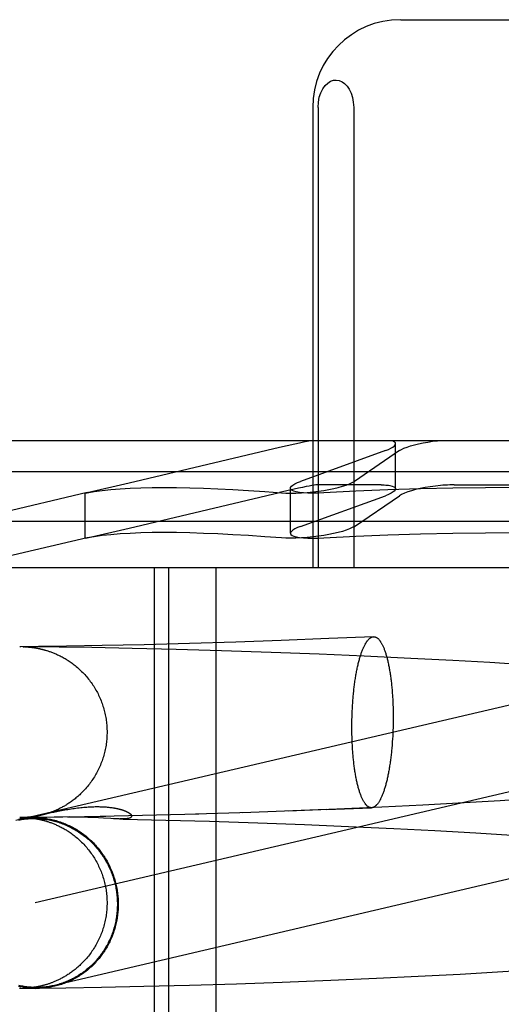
# Model space of a CAD drawing. Header units: inches. Extents: x 0 to 278, y 0 to 180.
# Tile 27 of 84: x 95.858 to 95.968, y 92.07 to 92.294. Entities that reach past the tile are written whole.
import ezdxf

# ---------------------------------------------------------------- set-up
doc = ezdxf.new("R2010")
doc.units = ezdxf.units.IN
doc.header["$LTSCALE"] = 15.310625
doc.header["$MEASUREMENT"] = 0
doc.linetypes.add('HIDDEN', pattern=[0.2, 0.1, -0.1])
doc.layers.add('DEFAULT_2', color=8, linetype='HIDDEN')

msp = doc.modelspace()

# ---------------------------------------------------------------- linework, layer by layer
at = {"layer": 'DEFAULT_2', "color": 8, "linetype": 'HIDDEN'}
for p, q in [((95.94519, 92.29448), (95.99874, 92.29448)), ((95.92509, 92.27448), (95.92509, 92.16948)), ((95.92631, 92.27448), (95.92631, 92.16948)), ((95.93444, 92.27448), (95.93444, 92.16948)), ((96.1279, 92.19848), (95.81604, 92.19848)), ((95.91754, 92.19692), (95.88325, 92.18881)), ((95.944, 92.18751), (95.944, 92.19778)), ((95.94166, 92.19622), (95.92235, 92.18922)), ((95.94488, 92.19622), (95.9346, 92.18922)), ((96.13497, 92.19141), (95.80897, 92.19141)), ((95.88325, 92.18881), (95.87365, 92.18663)), ((95.94068, 92.18842), (95.9261, 92.18842)), ((95.95738, 92.18842), (95.98655, 92.18842)), ((95.87369, 92.18664), (95.84572, 92.18008)), ((95.87365, 92.18663), (95.87325, 92.18653)), ((95.87325, 92.18653), (95.87365, 92.18659)), ((95.87325, 92.17626), (95.87325, 92.18653)), ((95.88325, 92.17854), (95.91753, 92.18664)), ((95.92001, 92.1774), (95.92001, 92.18767)), ((95.92235, 92.17895), (95.94166, 92.18595)), ((95.9346, 92.17895), (95.94488, 92.18595)), ((96.09822, 92.18008), (95.84572, 92.18008)), ((95.87365, 92.17636), (95.88325, 92.17854)), ((95.87369, 92.17637), (95.84433, 92.16948)), ((95.87325, 92.17626), (95.87365, 92.17636)), ((95.87365, 92.17632), (95.87325, 92.17626)), ((96.0996, 92.16948), (95.84433, 92.16948)), ((95.88897, 92.16948), (95.88897, 92.01323)), ((95.8922, 92.16948), (95.8922, 92.01323)), ((95.90304, 92.16948), (95.90304, 92.01323)), ((95.88669, 92.15196), (95.87707, 92.15176)), ((95.89703, 92.15223), (95.88669, 92.15196)), ((95.90758, 92.15255), (95.89703, 92.15223)), ((95.91791, 92.15291), (95.90758, 92.15255)), ((95.9288, 92.15335), (95.91791, 92.15291)), ((95.93895, 92.15379), (95.9288, 92.15335)), ((95.85837, 92.1515), (95.85829, 92.1515)), ((95.85853, 92.15151), (95.85839, 92.1515)), ((95.86257, 92.15154), (95.85853, 92.15151)), ((95.86727, 92.15142), (95.85903, 92.1515)), ((95.85904, 92.1515), (95.85915, 92.1515)), ((95.85908, 92.1515), (95.85915, 92.1515)), ((95.85915, 92.1515), (95.85924, 92.1515)), ((95.85924, 92.1515), (95.85933, 92.1515)), ((95.85933, 92.1515), (95.85939, 92.15149)), ((95.85942, 92.15149), (95.85949, 92.15149)), ((95.85952, 92.15149), (95.8596, 92.15149)), ((95.8596, 92.15149), (95.85969, 92.15148)), ((95.85969, 92.15148), (95.8598, 92.15148)), ((95.8598, 92.15148), (95.85991, 92.15147)), ((95.85991, 92.15147), (95.86, 92.15146)), ((95.86, 92.15146), (95.86009, 92.15146)), ((95.86009, 92.15146), (95.86019, 92.15145)), ((95.86019, 92.15145), (95.8603, 92.15144)), ((95.8603, 92.15144), (95.86041, 92.15143)), ((95.86041, 92.15143), (95.86054, 92.15142)), ((95.86054, 92.15142), (95.86067, 92.15141)), ((95.86067, 92.15141), (95.8608, 92.15139)), ((95.8608, 92.15139), (95.86094, 92.15138)), ((95.86094, 92.15138), (95.86109, 92.15136)), ((95.86109, 92.15136), (95.86124, 92.15134)), ((95.86124, 92.15134), (95.8614, 92.15132)), ((95.86897, 92.15162), (95.86257, 92.15154)), ((95.87477, 92.15131), (95.86727, 92.15142)), ((95.87707, 92.15176), (95.86897, 92.15162)), ((95.88393, 92.15112), (95.87477, 92.15131)), ((95.89396, 92.15088), (95.88393, 92.15112)), ((95.90431, 92.15058), (95.89396, 92.15088)), ((95.91561, 92.15021), (95.90431, 92.15058)), ((95.92656, 92.14979), (95.91561, 92.15021)), ((95.93685, 92.14935), (95.92656, 92.14979)), ((95.94745, 92.14885), (95.93685, 92.14935)), ((95.95705, 92.14836), (95.94745, 92.14885)), ((95.96551, 92.14788), (95.95705, 92.14836)), ((95.974, 92.14736), (95.96551, 92.14788)), ((95.98681, 92.14217), (95.85743, 92.11187)), ((95.93418, 92.13811), (95.93422, 92.13875)), ((95.94333, 92.13961), (95.94336, 92.13898)), ((95.94336, 92.13898), (95.94339, 92.13833)), ((95.93406, 92.1355), (95.93408, 92.13616)), ((95.93408, 92.13616), (95.93411, 92.13681)), ((95.93411, 92.13681), (95.93414, 92.13746)), ((95.93414, 92.13746), (95.93418, 92.13811)), ((95.94339, 92.13833), (95.94341, 92.13769)), ((95.94341, 92.13769), (95.94343, 92.13704)), ((95.94343, 92.13704), (95.94344, 92.13638)), ((95.94344, 92.13638), (95.94344, 92.13573)), ((95.93403, 92.13418), (95.93404, 92.13484)), ((95.93403, 92.13352), (95.93403, 92.13418)), ((95.93404, 92.13484), (95.93406, 92.1355)), ((95.94344, 92.13441), (95.94343, 92.13375)), ((95.94344, 92.13573), (95.94344, 92.13507)), ((95.94344, 92.13507), (95.94344, 92.13441)), ((95.93403, 92.13287), (95.93403, 92.13352)), ((95.93403, 92.13221), (95.93403, 92.13287)), ((95.93404, 92.13156), (95.93403, 92.13221)), ((95.94336, 92.13178), (95.94333, 92.13113)), ((95.94339, 92.13244), (95.94336, 92.13178)), ((95.94341, 92.1331), (95.94339, 92.13244)), ((95.94343, 92.13375), (95.94341, 92.1331)), ((95.93406, 92.13091), (95.93404, 92.13156)), ((95.93408, 92.13026), (95.93406, 92.13091)), ((95.93411, 92.12962), (95.93408, 92.13026)), ((95.93414, 92.12898), (95.93411, 92.12962)), ((95.94329, 92.13049), (95.94325, 92.12984)), ((95.94333, 92.13113), (95.94329, 92.13049)), ((95.99121, 92.12338), (95.86183, 92.09308)), ((95.95961, 92.11593), (95.9502, 92.11541)), ((95.96785, 92.11641), (95.95961, 92.11593)), ((95.97604, 92.11694), (95.96785, 92.11641)), ((95.86484, 92.11355), (95.86545, 92.11368)), ((95.86545, 92.11368), (95.86609, 92.11382)), ((95.86609, 92.11382), (95.86677, 92.11396)), ((95.91098, 92.11371), (95.8984, 92.11334)), ((95.92825, 92.11436), (95.90912, 92.11367)), ((95.93062, 92.11449), (95.9196, 92.11404)), ((95.92825, 92.11436), (95.93852, 92.1148)), ((95.94089, 92.11495), (95.93062, 92.11449)), ((95.9502, 92.11541), (95.94089, 92.11495)), ((95.85837, 92.11257), (95.85829, 92.11257)), ((95.86288, 92.11254), (95.8583, 92.11258)), ((95.8583, 92.11258), (95.85839, 92.11258)), ((95.85853, 92.11257), (95.85839, 92.11257)), ((95.85841, 92.11257), (95.85851, 92.11257)), ((95.85853, 92.11257), (95.86299, 92.11261)), ((95.85922, 92.11258), (95.85903, 92.11258)), ((95.85904, 92.11257), (95.85914, 92.11257)), ((95.85906, 92.11258), (95.85905, 92.11258)), ((95.85911, 92.11257), (95.85918, 92.11257)), ((95.85926, 92.11258), (95.85917, 92.11258)), ((95.85918, 92.11257), (95.85925, 92.11256)), ((95.85935, 92.11258), (95.85926, 92.11258)), ((95.85927, 92.11256), (95.85937, 92.11256)), ((95.85944, 92.11259), (95.85937, 92.11259)), ((95.85937, 92.11256), (95.85944, 92.11256)), ((95.85955, 92.11259), (95.85947, 92.11259)), ((95.85947, 92.11256), (95.85957, 92.11255)), ((95.85963, 92.1126), (95.85955, 92.11259)), ((95.85957, 92.11255), (95.85966, 92.11255)), ((95.85973, 92.1126), (95.85963, 92.1126)), ((95.85966, 92.11255), (95.85976, 92.11254)), ((95.85984, 92.11261), (95.85973, 92.1126)), ((95.85976, 92.11254), (95.85987, 92.11254)), ((95.85996, 92.11261), (95.85984, 92.11261)), ((95.85987, 92.11254), (95.86, 92.11253)), ((95.86005, 92.11262), (95.85996, 92.11261)), ((95.86, 92.11253), (95.86009, 92.11252)), ((95.86014, 92.11263), (95.86005, 92.11262)), ((95.86009, 92.11252), (95.86019, 92.11252)), ((95.86025, 92.11264), (95.86014, 92.11263)), ((95.86019, 92.11252), (95.8603, 92.11251)), ((95.86036, 92.11264), (95.86025, 92.11264)), ((95.8603, 92.11251), (95.86041, 92.1125)), ((95.86047, 92.11265), (95.86036, 92.11264)), ((95.86041, 92.1125), (95.86054, 92.11249)), ((95.86059, 92.11267), (95.86047, 92.11265)), ((95.86054, 92.11249), (95.86067, 92.11247)), ((95.86072, 92.11268), (95.86059, 92.11267)), ((95.86067, 92.11247), (95.8608, 92.11246)), ((95.86085, 92.11269), (95.86072, 92.11268)), ((95.8608, 92.11246), (95.86094, 92.11244)), ((95.86099, 92.11271), (95.86085, 92.11269)), ((95.86094, 92.11244), (95.86109, 92.11243)), ((95.86114, 92.11273), (95.86099, 92.11271)), ((95.86109, 92.11243), (95.86124, 92.11241)), ((95.86129, 92.11275), (95.86114, 92.11273)), ((95.86124, 92.11241), (95.8614, 92.11239)), ((95.86146, 92.11277), (95.86129, 92.11275)), ((95.86223, 92.11256), (95.86221, 92.11256)), ((95.86228, 92.11255), (95.86226, 92.11255)), ((95.86233, 92.11255), (95.86231, 92.11255)), ((95.86238, 92.11255), (95.86235, 92.11255)), ((95.86246, 92.11254), (95.8624, 92.11255)), ((95.86253, 92.11254), (95.86246, 92.11254)), ((95.8626, 92.11254), (95.86253, 92.11254)), ((95.86269, 92.11254), (95.86262, 92.11254)), ((95.86955, 92.11269), (95.86271, 92.11261)), ((95.86278, 92.11254), (95.86271, 92.11254)), ((95.86278, 92.11306), (95.86309, 92.11314)), ((95.86298, 92.11254), (95.8629, 92.11254)), ((95.86311, 92.11253), (95.86298, 92.11254)), ((95.86309, 92.11314), (95.8633, 92.11319)), ((95.86325, 92.11254), (95.86311, 92.11253)), ((95.86342, 92.11254), (95.86325, 92.11254)), ((95.8633, 92.11319), (95.86376, 92.1133)), ((95.86367, 92.11254), (95.86342, 92.11254)), ((95.86398, 92.11254), (95.86367, 92.11254)), ((95.86376, 92.1133), (95.86427, 92.11342)), ((95.86444, 92.11256), (95.86398, 92.11254)), ((95.86427, 92.11342), (95.86484, 92.11355)), ((95.86727, 92.11263), (95.86444, 92.11256)), ((95.86814, 92.11265), (95.86727, 92.11263)), ((95.87793, 92.11283), (95.86814, 92.11265)), ((95.86986, 92.11267), (95.86922, 92.11267)), ((95.87056, 92.11267), (95.86986, 92.11267)), ((95.87131, 92.11267), (95.87056, 92.11267)), ((95.87211, 92.11266), (95.87131, 92.11267)), ((95.87294, 92.11264), (95.87211, 92.11266)), ((95.87379, 92.11261), (95.87294, 92.11264)), ((95.87464, 92.11258), (95.87379, 92.11261)), ((95.87547, 92.11254), (95.87464, 92.11258)), ((95.87626, 92.1125), (95.87547, 92.11254)), ((95.87738, 92.11243), (95.87626, 92.1125)), ((95.89916, 92.11334), (95.87664, 92.11281)), ((95.87905, 92.11233), (95.87738, 92.11243)), ((95.87965, 92.1123), (95.87905, 92.11233)), ((95.88101, 92.11225), (95.87965, 92.1123)), ((95.88101, 92.11225), (95.88189, 92.11223)), ((95.88189, 92.11223), (95.89157, 92.112)), ((95.89157, 92.112), (95.9016, 92.11172)), ((95.9016, 92.11172), (95.91258, 92.11136)), ((95.91258, 92.11136), (95.92324, 92.11096)), ((95.92324, 92.11096), (95.93326, 92.11054)), ((95.93326, 92.11054), (95.94358, 92.11007)), ((95.94358, 92.11007), (95.95291, 92.10959)), ((95.95291, 92.10959), (95.96231, 92.10906)), ((95.96231, 92.10906), (95.97053, 92.10857)), ((95.96723, 92.07737), (95.97571, 92.0779)), ((95.92926, 92.07546), (95.93965, 92.07592)), ((95.93965, 92.07592), (95.94913, 92.07638)), ((95.94913, 92.07638), (95.95875, 92.07688)), ((95.95875, 92.07688), (95.96723, 92.07737)), ((95.85824, 92.07364), (95.86192, 92.07361)), ((95.8583, 92.07364), (95.85839, 92.07364)), ((95.85841, 92.07364), (95.85851, 92.07364)), ((95.85922, 92.07365), (95.85903, 92.07364)), ((95.85904, 92.07364), (95.86231, 92.07367)), ((95.85906, 92.07364), (95.85905, 92.07364)), ((95.85926, 92.07365), (95.85917, 92.07365)), ((95.85935, 92.07365), (95.85926, 92.07365)), ((95.85944, 92.07365), (95.85937, 92.07365)), ((95.85955, 92.07366), (95.85947, 92.07366)), ((95.85963, 92.07366), (95.85955, 92.07366)), ((95.85973, 92.07367), (95.85963, 92.07366)), ((95.85984, 92.07367), (95.85973, 92.07367)), ((95.85996, 92.07368), (95.85984, 92.07367)), ((95.86005, 92.07369), (95.85996, 92.07368)), ((95.86014, 92.07369), (95.86005, 92.07369)), ((95.86025, 92.0737), (95.86014, 92.07369)), ((95.86036, 92.07371), (95.86025, 92.0737)), ((95.86047, 92.07372), (95.86036, 92.07371)), ((95.86059, 92.07373), (95.86047, 92.07372)), ((95.86072, 92.07374), (95.86059, 92.07373)), ((95.86085, 92.07376), (95.86072, 92.07374)), ((95.86099, 92.07377), (95.86085, 92.07376)), ((95.86114, 92.07379), (95.86099, 92.07377)), ((95.86129, 92.07381), (95.86114, 92.07379)), ((95.86146, 92.07384), (95.86129, 92.07381)), ((95.86231, 92.07367), (95.8688, 92.07375)), ((95.8688, 92.07375), (95.87695, 92.07388)), ((95.87695, 92.07388), (95.88661, 92.07408)), ((95.88661, 92.07408), (95.89703, 92.07435)), ((95.89703, 92.07435), (95.90769, 92.07467)), ((95.90769, 92.07467), (95.91817, 92.07503)), ((95.91817, 92.07503), (95.92926, 92.07546))]:
    msp.add_line(p, q, dxfattribs=at)
for points in [[(95.92631, 92.27448), (95.92639, 92.27568), (95.92659, 92.27678), (95.92694, 92.27782), (95.92739, 92.27873), (95.92792, 92.27947), (95.92851, 92.28004), (95.92915, 92.28044), (95.92981, 92.28067), (95.93048, 92.28073), (95.93114, 92.28062), (95.93178, 92.28035), (95.93238, 92.27992), (95.93293, 92.27935), (95.93343, 92.27862), (95.93384, 92.27775), (95.93416, 92.27675), (95.93436, 92.27567), (95.93444, 92.27448)], [(95.92459, 92.19848), (95.92386, 92.19834), (95.92301, 92.19816), (95.92207, 92.19795), (95.92103, 92.19772), (95.91754, 92.19692)], [(95.94166, 92.19622), (95.94236, 92.19649), (95.94294, 92.19676), (95.9434, 92.19703), (95.94373, 92.19729), (95.94393, 92.19754), (95.944, 92.19778)], [(95.944, 92.19778), (95.94394, 92.19799), (95.94375, 92.19818), (95.94343, 92.19835), (95.943, 92.19848)], [(95.94488, 92.19622), (95.94534, 92.19649), (95.94591, 92.19676), (95.94661, 92.19703), (95.9474, 92.19729), (95.94828, 92.19754), (95.94925, 92.19778), (95.95027, 92.19799), (95.95134, 92.19818), (95.95244, 92.19835), (95.95356, 92.19848)], [(95.87365, 92.18659), (95.8753, 92.18687), (95.87711, 92.18712), (95.87908, 92.18733), (95.8812, 92.1875), (95.88347, 92.18764), (95.8859, 92.18773), (95.88847, 92.18779), (95.89119, 92.18781), (95.89405, 92.18779), (95.89705, 92.18773), (95.9002, 92.18764), (95.90349, 92.1875), (95.90691, 92.18733), (95.91047, 92.18712), (95.91416, 92.18687), (95.91798, 92.18659)], [(95.9261, 92.18842), (95.92581, 92.1884), (95.92542, 92.18835), (95.92491, 92.18827), (95.9243, 92.18815), (95.92359, 92.18801), (95.92278, 92.18784), (95.92188, 92.18764), (95.9209, 92.18742), (95.91753, 92.18664)], [(95.92001, 92.18766), (95.92005, 92.18784), (95.92023, 92.18809), (95.92055, 92.18836), (95.92102, 92.18864), (95.92162, 92.18893), (95.92235, 92.18922)], [(95.9252, 92.18684), (95.92641, 92.18699), (95.9276, 92.18717), (95.92876, 92.18737), (95.92988, 92.18759), (95.93092, 92.18784), (95.93188, 92.18809), (95.93274, 92.18836), (95.93348, 92.18864), (95.93411, 92.18893), (95.9346, 92.18922)], [(95.97197, 92.18781), (95.96451, 92.18777), (95.95707, 92.18767), (95.94965, 92.1875), (95.94226, 92.18726), (95.93492, 92.18696), (95.92764, 92.18659)], [(95.94068, 92.18842), (95.94106, 92.18842), (95.94142, 92.1884), (95.94177, 92.18838), (95.94209, 92.18836), (95.94239, 92.18832), (95.94266, 92.18828)], [(95.94266, 92.18828), (95.9432, 92.18815), (95.94361, 92.188), (95.94387, 92.18781), (95.944, 92.18759), (95.944, 92.18751)], [(95.95427, 92.18828), (95.95307, 92.18815), (95.95188, 92.188), (95.95072, 92.18781), (95.94961, 92.18759), (95.94857, 92.18735), (95.94761, 92.18708), (95.94675, 92.18681), (95.946, 92.18652), (95.94537, 92.18624), (95.94488, 92.18595)], [(95.95738, 92.18842), (95.95688, 92.18842), (95.95637, 92.1884), (95.95585, 92.18838), (95.95533, 92.18836), (95.9548, 92.18832), (95.95427, 92.18828)], [(95.91798, 92.18659), (95.91897, 92.18654), (95.92007, 92.18653), (95.92127, 92.18655), (95.92254, 92.18661), (95.92386, 92.18671), (95.9252, 92.18684)], [(95.92135, 92.18684), (95.92081, 92.18699), (95.92041, 92.18717), (95.92014, 92.18737), (95.92002, 92.18759), (95.92001, 92.18766)], [(95.92764, 92.18659), (95.92636, 92.18654), (95.92515, 92.18653), (95.92402, 92.18655), (95.923, 92.18661), (95.9221, 92.18671), (95.92135, 92.18684)], [(95.944, 92.18751), (95.94397, 92.18735), (95.94379, 92.18708), (95.94347, 92.18681), (95.943, 92.18652), (95.9424, 92.18624), (95.94166, 92.18595)], [(95.92235, 92.17895), (95.92162, 92.17866), (95.92101, 92.17837), (95.92055, 92.17809), (95.92023, 92.17782), (95.92005, 92.17756), (95.92001, 92.17739)], [(95.9346, 92.17895), (95.93411, 92.17866), (95.93348, 92.17837), (95.93274, 92.17809), (95.93188, 92.17782), (95.93092, 92.17756), (95.92987, 92.17732), (95.92876, 92.1771), (95.9276, 92.1769), (95.9264, 92.17672), (95.9252, 92.17657)], [(95.91798, 92.17632), (95.91416, 92.1766), (95.91047, 92.17685), (95.90691, 92.17706), (95.90349, 92.17723), (95.9002, 92.17736), (95.89705, 92.17746), (95.89405, 92.17752), (95.89119, 92.17754), (95.88847, 92.17752), (95.8859, 92.17746), (95.88347, 92.17736), (95.8812, 92.17723), (95.87908, 92.17706), (95.87711, 92.17685), (95.8753, 92.1766), (95.87365, 92.17632)], [(95.9252, 92.17657), (95.92386, 92.17644), (95.92254, 92.17634), (95.92127, 92.17628), (95.92007, 92.17625), (95.91897, 92.17627), (95.91798, 92.17632)], [(95.92001, 92.17739), (95.92002, 92.17732), (95.92014, 92.1771), (95.92041, 92.1769), (95.92081, 92.17672), (95.92135, 92.17657)], [(95.92135, 92.17657), (95.9221, 92.17644), (95.923, 92.17634), (95.92402, 92.17628), (95.92515, 92.17625), (95.92636, 92.17627), (95.92764, 92.17632)], [(95.92764, 92.17632), (95.93492, 92.17669), (95.94226, 92.17699), (95.94965, 92.17723), (95.95707, 92.1774), (95.96451, 92.1775), (95.97197, 92.17754)], [(95.93422, 92.13875), (95.93427, 92.13939), (95.93429, 92.13971), (95.93432, 92.14002), (95.93435, 92.14034), (95.93438, 92.14065), (95.93441, 92.14096), (95.93444, 92.14127), (95.93447, 92.14158), (95.93451, 92.14188), (95.93454, 92.14218), (95.93458, 92.14248), (95.93462, 92.14278), (95.93466, 92.14308), (95.9347, 92.14337), (95.93474, 92.14366), (95.93478, 92.14395), (95.93483, 92.14423), (95.93487, 92.14451), (95.93492, 92.14479), (95.93496, 92.14507), (95.93501, 92.14534), (95.93506, 92.14561), (95.93511, 92.14588), (95.93516, 92.14614), (95.93522, 92.1464), (95.93527, 92.14666), (95.93532, 92.14691), (95.93538, 92.14716), (95.93543, 92.14741), (95.93549, 92.14765), (95.93555, 92.14789), (95.93561, 92.14812), (95.93567, 92.14835), (95.93573, 92.14858), (95.93579, 92.1488), (95.93585, 92.14902), (95.93592, 92.14923), (95.93598, 92.14944), (95.93605, 92.14965), (95.93611, 92.14985), (95.93618, 92.15004), (95.93624, 92.15023), (95.93631, 92.15042), (95.93638, 92.1506), (95.93645, 92.15078), (95.93652, 92.15096), (95.93659, 92.15113), (95.93666, 92.15129), (95.93673, 92.15145), (95.93681, 92.1516), (95.93688, 92.15175), (95.93695, 92.1519), (95.93703, 92.15204), (95.9371, 92.15217), (95.93717, 92.1523), (95.93725, 92.15242), (95.93733, 92.15254), (95.9374, 92.15265), (95.93748, 92.15276), (95.93755, 92.15287), (95.93763, 92.15296), (95.93771, 92.15306), (95.93779, 92.15314), (95.93787, 92.15323), (95.93794, 92.1533), (95.93802, 92.15337), (95.9381, 92.15344), (95.93818, 92.1535), (95.93826, 92.15355), (95.93834, 92.1536), (95.93842, 92.15365), (95.9385, 92.15368), (95.93858, 92.15372), (95.93866, 92.15374), (95.93873, 92.15376), (95.93881, 92.15378), (95.93889, 92.15379), (95.93895, 92.15379)], [(95.93895, 92.15379), (95.93897, 92.1538), (95.93905, 92.15379), (95.93913, 92.15379), (95.93921, 92.15378), (95.93929, 92.15376), (95.93937, 92.15374), (95.93945, 92.15371), (95.93953, 92.15367), (95.9396, 92.15363), (95.93968, 92.15359), (95.93976, 92.15354), (95.93984, 92.15348), (95.93991, 92.15342), (95.93999, 92.15335), (95.94007, 92.15328), (95.94014, 92.1532), (95.94022, 92.15312), (95.9403, 92.15303), (95.94037, 92.15294), (95.94044, 92.15284), (95.94052, 92.15273), (95.94059, 92.15262), (95.94066, 92.15251), (95.94074, 92.15239), (95.94081, 92.15226), (95.94088, 92.15213), (95.94095, 92.15199), (95.94102, 92.15185), (95.94109, 92.15171), (95.94116, 92.15156), (95.94123, 92.1514), (95.94129, 92.15124), (95.94136, 92.15108), (95.94142, 92.1509), (95.94149, 92.15073), (95.94155, 92.15055), (95.94162, 92.15037), (95.94168, 92.15018), (95.94174, 92.14998), (95.9418, 92.14979), (95.94186, 92.14958), (95.94192, 92.14938), (95.94198, 92.14917), (95.94204, 92.14895), (95.94209, 92.14873), (95.94215, 92.14851), (95.9422, 92.14828), (95.94225, 92.14805), (95.94231, 92.14781), (95.94236, 92.14757), (95.94241, 92.14733), (95.94246, 92.14708), (95.94251, 92.14683), (95.94255, 92.14658), (95.9426, 92.14632), (95.94264, 92.14606), (95.94269, 92.1458), (95.94273, 92.14553), (95.94277, 92.14526), (95.94281, 92.14499), (95.94285, 92.14471), (95.94289, 92.14443), (95.94293, 92.14415), (95.94296, 92.14386), (95.943, 92.14357), (95.94303, 92.14328), (95.94306, 92.14299), (95.94309, 92.14269), (95.94312, 92.14239), (95.94315, 92.14209), (95.94318, 92.14179), (95.9432, 92.14148), (95.94323, 92.14118), (95.94325, 92.14087), (95.94327, 92.14056), (95.94329, 92.14024), (95.94331, 92.13993), (95.94333, 92.13961)], [(95.8614, 92.15132), (95.86156, 92.1513), (95.86164, 92.15128), (95.86173, 92.15127), (95.86182, 92.15126), (95.8619, 92.15124), (95.86199, 92.15123), (95.86209, 92.15121), (95.86218, 92.15119), (95.86228, 92.15118), (95.86238, 92.15116), (95.86248, 92.15114), (95.86258, 92.15112), (95.86269, 92.15109), (95.8628, 92.15107), (95.86291, 92.15105), (95.86302, 92.15102), (95.86314, 92.15099), (95.86326, 92.15097), (95.86338, 92.15094), (95.86351, 92.1509), (95.86364, 92.15087), (95.86377, 92.15084), (95.86391, 92.1508), (95.86405, 92.15076), (95.8642, 92.15071), (95.86436, 92.15067), (95.86451, 92.15062), (95.86468, 92.15057), (95.86484, 92.15051), (95.86501, 92.15046), (95.86519, 92.1504), (95.86537, 92.15033), (95.86555, 92.15027), (95.86573, 92.1502), (95.86592, 92.15012), (95.86611, 92.15005), (95.8663, 92.14997), (95.8665, 92.14988), (95.8667, 92.14979), (95.8669, 92.1497), (95.86711, 92.1496), (95.86732, 92.1495), (95.86753, 92.1494), (95.86774, 92.14929), (95.86796, 92.14917), (95.86818, 92.14905), (95.8684, 92.14893), (95.86862, 92.1488), (95.86885, 92.14866), (95.86907, 92.14852), (95.8693, 92.14838), (95.86953, 92.14823), (95.86976, 92.14808), (95.86999, 92.14791), (95.87022, 92.14775), (95.87046, 92.14757), (95.87069, 92.14739), (95.87094, 92.1472), (95.87118, 92.147), (95.87143, 92.14679), (95.87168, 92.14657), (95.87192, 92.14635), (95.87217, 92.14612), (95.87241, 92.14588), (95.87265, 92.14564), (95.87289, 92.1454), (95.87312, 92.14515), (95.87334, 92.1449), (95.87356, 92.14465), (95.87378, 92.14439), (95.87399, 92.14413), (95.87419, 92.14386), (95.87439, 92.1436), (95.87459, 92.14332), (95.87478, 92.14305), (95.87497, 92.14277), (95.87516, 92.14249), (95.87533, 92.14221), (95.87551, 92.14192), (95.87567, 92.14163), (95.87584, 92.14133), (95.87599, 92.14104), (95.87615, 92.14074), (95.87629, 92.14044), (95.87644, 92.14014), (95.87657, 92.13983), (95.87671, 92.13952), (95.87683, 92.13921), (95.87695, 92.1389), (95.87707, 92.13858), (95.87718, 92.13827), (95.87728, 92.13795), (95.87738, 92.13763), (95.87748, 92.13731), (95.87757, 92.13698), (95.87765, 92.13666), (95.87772, 92.13633), (95.8778, 92.13601), (95.87786, 92.13568), (95.87792, 92.13535), (95.87798, 92.13502), (95.87802, 92.13469), (95.87807, 92.13435), (95.8781, 92.13402), (95.87814, 92.13369), (95.87816, 92.13335), (95.87818, 92.13302), (95.87819, 92.13268), (95.8782, 92.13235), (95.87821, 92.13204)], [(95.87821, 92.13204), (95.8782, 92.13173), (95.87819, 92.1314), (95.87818, 92.13106), (95.87816, 92.13072), (95.87813, 92.13039), (95.8781, 92.13005), (95.87807, 92.12972), (95.87802, 92.12939), (95.87797, 92.12905), (95.87792, 92.12872), (95.87786, 92.12839), (95.87779, 92.12806), (95.87772, 92.12773), (95.87764, 92.12741), (95.87756, 92.12708), (95.87747, 92.12676), (95.87738, 92.12643), (95.87728, 92.12611), (95.87717, 92.12579), (95.87706, 92.12548), (95.87695, 92.12516), (95.87682, 92.12485), (95.8767, 92.12453), (95.87656, 92.12423), (95.87643, 92.12392), (95.87628, 92.12361), (95.87613, 92.12331), (95.87598, 92.12301), (95.87582, 92.12272), (95.87566, 92.12242), (95.87549, 92.12213), (95.87531, 92.12184), (95.87513, 92.12156), (95.87495, 92.12128), (95.87476, 92.121), (95.87457, 92.12072), (95.87437, 92.12045), (95.87417, 92.12018), (95.87396, 92.11992), (95.87375, 92.11966), (95.87353, 92.11939), (95.8733, 92.11914), (95.87308, 92.11889), (95.87285, 92.11864), (95.87262, 92.11841), (95.8724, 92.11819), (95.87218, 92.11798), (95.87197, 92.11777), (95.87175, 92.11758), (95.87154, 92.11739), (95.87133, 92.11721), (95.87112, 92.11703), (95.87091, 92.11686), (95.8707, 92.1167), (95.87049, 92.11654), (95.87028, 92.11638), (95.87008, 92.11623), (95.86987, 92.11608), (95.86967, 92.11594), (95.86946, 92.11581), (95.86926, 92.11568), (95.86906, 92.11555), (95.86886, 92.11542), (95.86866, 92.11531), (95.86847, 92.11519), (95.86827, 92.11508), (95.86808, 92.11497), (95.86789, 92.11487), (95.8677, 92.11477), (95.86751, 92.11467), (95.86732, 92.11458), (95.86714, 92.11449), (95.86696, 92.11441), (95.86678, 92.11432), (95.8666, 92.11424), (95.86643, 92.11417), (95.86625, 92.11409), (95.86608, 92.11402), (95.86592, 92.11396), (95.86575, 92.11389), (95.86559, 92.11383), (95.86543, 92.11377), (95.86528, 92.11371), (95.86512, 92.11366), (95.86497, 92.11361), (95.86482, 92.11356), (95.86467, 92.11351), (95.86452, 92.11346), (95.86437, 92.11341), (95.86422, 92.11337), (95.86408, 92.11333), (95.86393, 92.11329), (95.86379, 92.11325), (95.86365, 92.11321), (95.86351, 92.11318), (95.86337, 92.11314), (95.86323, 92.11311), (95.8631, 92.11308), (95.86297, 92.11305), (95.86284, 92.11302), (95.86271, 92.11299), (95.86258, 92.11296), (95.86246, 92.11294), (95.86234, 92.11292), (95.86223, 92.11289), (95.86212, 92.11288), (95.86201, 92.11286), (95.86191, 92.11284), (95.86182, 92.11282), (95.86172, 92.11281), (95.86163, 92.11279), (95.86154, 92.11278), (95.86146, 92.11277)], [(95.94325, 92.12984), (95.9432, 92.1292), (95.94318, 92.12889), (95.94315, 92.12857), (95.94312, 92.12826), (95.94309, 92.12794), (95.94306, 92.12763), (95.94303, 92.12733), (95.943, 92.12702), (95.94296, 92.12671), (95.94293, 92.12641), (95.94289, 92.12611), (95.94285, 92.12581), (95.94281, 92.12552), (95.94277, 92.12523), (95.94273, 92.12494), (95.94269, 92.12465), (95.94264, 92.12436), (95.9426, 92.12408), (95.94255, 92.1238), (95.94251, 92.12353), (95.94246, 92.12325), (95.94241, 92.12298), (95.94236, 92.12272), (95.94231, 92.12245), (95.94225, 92.12219), (95.9422, 92.12194), (95.94215, 92.12168), (95.94209, 92.12144), (95.94204, 92.12119), (95.94198, 92.12095), (95.94192, 92.12071), (95.94186, 92.12048), (95.9418, 92.12024), (95.94174, 92.12002), (95.94168, 92.1198), (95.94162, 92.11958), (95.94155, 92.11936), (95.94149, 92.11915), (95.94142, 92.11895), (95.94136, 92.11875), (95.94129, 92.11855), (95.94123, 92.11836), (95.94116, 92.11817), (95.94109, 92.11799), (95.94102, 92.11781), (95.94095, 92.11764), (95.94088, 92.11747), (95.94081, 92.11731), (95.94074, 92.11715), (95.94066, 92.11699), (95.94059, 92.11684), (95.94052, 92.1167), (95.94044, 92.11656), (95.94037, 92.11643), (95.9403, 92.1163), (95.94022, 92.11617), (95.94014, 92.11605), (95.94007, 92.11594), (95.93999, 92.11583), (95.93991, 92.11573), (95.93984, 92.11563), (95.93976, 92.11554), (95.93968, 92.11545), (95.9396, 92.11537), (95.93953, 92.11529), (95.93945, 92.11522), (95.93937, 92.11516), (95.93929, 92.1151), (95.93921, 92.11504), (95.93913, 92.11499), (95.93905, 92.11495), (95.93897, 92.11491), (95.93889, 92.11488), (95.93881, 92.11485), (95.93873, 92.11483), (95.93866, 92.11481), (95.93858, 92.1148), (95.93852, 92.1148)], [(95.93852, 92.1148), (95.9385, 92.1148), (95.93842, 92.1148), (95.93834, 92.11481), (95.93826, 92.11482), (95.93818, 92.11484), (95.9381, 92.11486), (95.93802, 92.11489), (95.93794, 92.11492), (95.93787, 92.11496), (95.93779, 92.11501), (95.93771, 92.11506), (95.93763, 92.11511), (95.93755, 92.11518), (95.93748, 92.11524), (95.9374, 92.11532), (95.93733, 92.11539), (95.93725, 92.11548), (95.93717, 92.11557), (95.9371, 92.11566), (95.93703, 92.11576), (95.93695, 92.11586), (95.93688, 92.11597), (95.93681, 92.11609), (95.93673, 92.11621), (95.93666, 92.11633), (95.93659, 92.11646), (95.93652, 92.1166), (95.93645, 92.11674), (95.93638, 92.11689), (95.93631, 92.11704), (95.93624, 92.11719), (95.93618, 92.11735), (95.93611, 92.11752), (95.93605, 92.11769), (95.93598, 92.11786), (95.93592, 92.11804), (95.93585, 92.11823), (95.93579, 92.11842), (95.93573, 92.11861), (95.93567, 92.11881), (95.93561, 92.11901), (95.93555, 92.11922), (95.93549, 92.11943), (95.93543, 92.11964), (95.93538, 92.11986), (95.93532, 92.12009), (95.93527, 92.12031), (95.93522, 92.12055), (95.93516, 92.12078), (95.93511, 92.12102), (95.93506, 92.12126), (95.93501, 92.12151), (95.93496, 92.12176), (95.93492, 92.12201), (95.93487, 92.12227), (95.93483, 92.12253), (95.93478, 92.1228), (95.93474, 92.12306), (95.9347, 92.12334), (95.93466, 92.12361), (95.93462, 92.12389), (95.93458, 92.12417), (95.93454, 92.12445), (95.93451, 92.12473), (95.93447, 92.12502), (95.93444, 92.12531), (95.93441, 92.12561), (95.93438, 92.1259), (95.93435, 92.1262), (95.93432, 92.1265), (95.93429, 92.12681), (95.93427, 92.12711), (95.93424, 92.12742), (95.93422, 92.12773), (95.9342, 92.12804), (95.93418, 92.12835), (95.93416, 92.12866), (95.93414, 92.12898)], [(95.86677, 92.11396), (95.86746, 92.1141), (95.86782, 92.11417), (95.86817, 92.11423), (95.86854, 92.1143), (95.8689, 92.11436), (95.86926, 92.11443), (95.86963, 92.11449), (95.87, 92.11454), (95.87037, 92.1146), (95.87073, 92.11465), (95.8711, 92.1147), (95.87147, 92.11475), (95.87183, 92.11479), (95.87219, 92.11483), (95.87254, 92.11487), (95.87289, 92.1149), (95.87323, 92.11493), (95.87357, 92.11496), (95.8739, 92.11498), (95.87423, 92.115), (95.87455, 92.11502), (95.87486, 92.11503), (95.87517, 92.11504), (95.87547, 92.11505), (95.87576, 92.11505), (95.87604, 92.11505), (95.87632, 92.11505), (95.87658, 92.11504), (95.87684, 92.11504), (95.87709, 92.11503), (95.87734, 92.11502), (95.87758, 92.115), (95.8778, 92.11499), (95.87802, 92.11497), (95.87823, 92.11495), (95.87843, 92.11494), (95.87863, 92.11492), (95.87881, 92.11489), (95.87899, 92.11487), (95.87916, 92.11485), (95.87933, 92.11483), (95.87949, 92.1148), (95.87965, 92.11478), (95.87979, 92.11476), (95.87994, 92.11473), (95.88007, 92.11471), (95.8802, 92.11468), (95.88033, 92.11466), (95.88045, 92.11463), (95.88056, 92.11461), (95.88067, 92.11458), (95.88078, 92.11456), (95.88088, 92.11453), (95.88098, 92.11451), (95.88108, 92.11448), (95.88117, 92.11446), (95.88126, 92.11443), (95.88134, 92.11441), (95.88142, 92.11439), (95.8815, 92.11436), (95.88157, 92.11434), (95.88165, 92.11432), (95.88172, 92.1143), (95.88178, 92.11427), (95.88185, 92.11425), (95.88191, 92.11423), (95.88198, 92.11421), (95.88203, 92.11419), (95.88209, 92.11417), (95.88215, 92.11414), (95.8822, 92.11412), (95.88226, 92.1141), (95.88231, 92.11408), (95.88236, 92.11406), (95.88241, 92.11404), (95.88245, 92.11402), (95.8825, 92.114), (95.88255, 92.11398), (95.88259, 92.11396), (95.88263, 92.11394), (95.88268, 92.11392), (95.88272, 92.1139), (95.88276, 92.11388), (95.8828, 92.11386), (95.88284, 92.11384), (95.88288, 92.11382), (95.88291, 92.1138), (95.88295, 92.11378), (95.88299, 92.11376), (95.88302, 92.11374), (95.88306, 92.11372), (95.8831, 92.1137), (95.88313, 92.11368), (95.88316, 92.11365), (95.8832, 92.11363), (95.88323, 92.11361), (95.88326, 92.11359), (95.88329, 92.11357), (95.88333, 92.11354), (95.88336, 92.11352), (95.88339, 92.1135), (95.88342, 92.11347), (95.88345, 92.11345), (95.88347, 92.11343), (95.8835, 92.1134), (95.88353, 92.11338), (95.88356, 92.11335), (95.88358, 92.11333), (95.88361, 92.1133), (95.88363, 92.11327), (95.88365, 92.11325), (95.88368, 92.11322), (95.8837, 92.11319), (95.88372, 92.11316), (95.88373, 92.11313), (95.88375, 92.1131), (95.88377, 92.11308), (95.88378, 92.11304), (95.88379, 92.11301), (95.8838, 92.11298), (95.8838, 92.11295), (95.88381, 92.11292), (95.88381, 92.11289), (95.88381, 92.11286), (95.8838, 92.11282), (95.88379, 92.11279), (95.88378, 92.11276), (95.88376, 92.11273), (95.88374, 92.1127), (95.88372, 92.11266), (95.88369, 92.11263), (95.88365, 92.1126), (95.88361, 92.11257), (95.88356, 92.11254), (95.8835, 92.11251), (95.88344, 92.11248), (95.88337, 92.11245), (95.8833, 92.11242), (95.88321, 92.1124), (95.88312, 92.11238), (95.88302, 92.11235), (95.8829, 92.11233), (95.88278, 92.11231), (95.88265, 92.1123), (95.88251, 92.11228), (95.88236, 92.11227), (95.88219, 92.11226), (95.88202, 92.11225), (95.88183, 92.11224), (95.88164, 92.11224), (95.88143, 92.11224), (95.88121, 92.11224)], [(95.85802, 92.1122), (95.85833, 92.11226), (95.85864, 92.11232), (95.85896, 92.11236), (95.85928, 92.11241), (95.85959, 92.11244), (95.85991, 92.11247), (95.86023, 92.1125), (95.86055, 92.11252), (95.86087, 92.11254), (95.86119, 92.11254), (95.86151, 92.11255), (95.86172, 92.11255)], [(95.85806, 92.112), (95.85837, 92.11206), (95.85868, 92.11211), (95.85899, 92.11216), (95.8593, 92.1122), (95.85962, 92.11224), (95.85993, 92.11227), (95.86025, 92.1123), (95.86056, 92.11232), (95.86088, 92.11233), (95.86119, 92.11234), (95.86151, 92.11234), (95.86183, 92.11234), (95.86214, 92.11233), (95.86246, 92.11232), (95.86277, 92.1123), (95.86309, 92.11228), (95.86341, 92.11225), (95.86372, 92.11222), (95.86403, 92.11217), (95.86435, 92.11213), (95.86466, 92.11208), (95.86497, 92.11202), (95.86528, 92.11196), (95.86559, 92.11189), (95.8659, 92.11182), (95.86621, 92.11174), (95.86652, 92.11166), (95.86682, 92.11157), (95.86713, 92.11148), (95.86743, 92.11138), (95.86773, 92.11127), (95.86803, 92.11116), (95.86833, 92.11105), (95.86862, 92.11093), (95.86892, 92.1108), (95.86921, 92.11067), (95.8695, 92.11054), (95.86979, 92.1104), (95.87007, 92.11025), (95.87035, 92.1101), (95.87063, 92.10995), (95.87091, 92.10979), (95.87119, 92.10963), (95.87146, 92.10946), (95.87173, 92.10928), (95.872, 92.1091), (95.87226, 92.10892), (95.87252, 92.10873), (95.87278, 92.10854), (95.87304, 92.10835), (95.87329, 92.10815), (95.87354, 92.10794), (95.87378, 92.10773), (95.87402, 92.10752), (95.87426, 92.1073), (95.8745, 92.10708), (95.87473, 92.10685), (95.87495, 92.10662), (95.87518, 92.10639), (95.8754, 92.10615), (95.87561, 92.10591), (95.87582, 92.10567), (95.87603, 92.10542), (95.87624, 92.10517), (95.87644, 92.10491), (95.87663, 92.10466), (95.87682, 92.10439), (95.87701, 92.10413), (95.87719, 92.10386), (95.87737, 92.10359), (95.87755, 92.10332), (95.87772, 92.10304), (95.87788, 92.10276), (95.87804, 92.10248), (95.8782, 92.10219), (95.87835, 92.1019), (95.87849, 92.10161), (95.87864, 92.10132), (95.87877, 92.10102), (95.87891, 92.10073), (95.87903, 92.10043), (95.87915, 92.10012), (95.87927, 92.09982), (95.87938, 92.09951), (95.87949, 92.09921), (95.87959, 92.0989), (95.87969, 92.09859), (95.87978, 92.09827), (95.87987, 92.09796), (95.87995, 92.09764), (95.88003, 92.09733), (95.8801, 92.09701), (95.88017, 92.09669), (95.88023, 92.09637), (95.88028, 92.09605), (95.88033, 92.09573), (95.88038, 92.09541), (95.88042, 92.09508), (95.88045, 92.09476), (95.88048, 92.09443), (95.88051, 92.09411), (95.88053, 92.09378), (95.88054, 92.09346), (95.88055, 92.09313), (95.88055, 92.09281)], [(95.8614, 92.11239), (95.86156, 92.11236), (95.86164, 92.11235), (95.86173, 92.11234), (95.86182, 92.11232), (95.8619, 92.11231), (95.86199, 92.11229), (95.86209, 92.11228), (95.86218, 92.11226), (95.86228, 92.11224), (95.86238, 92.11222), (95.86248, 92.1122), (95.86258, 92.11218), (95.86269, 92.11216), (95.8628, 92.11214), (95.86291, 92.11211), (95.86302, 92.11209), (95.86314, 92.11206), (95.86326, 92.11203), (95.86338, 92.112), (95.86351, 92.11197), (95.86364, 92.11194), (95.86377, 92.1119), (95.86391, 92.11186), (95.86405, 92.11182), (95.8642, 92.11178), (95.86436, 92.11174), (95.86451, 92.11169), (95.86468, 92.11164), (95.86484, 92.11158), (95.86501, 92.11152), (95.86519, 92.11146), (95.86537, 92.1114), (95.86555, 92.11133), (95.86573, 92.11126), (95.86592, 92.11119), (95.86611, 92.11111), (95.8663, 92.11103), (95.8665, 92.11095), (95.8667, 92.11086), (95.8669, 92.11077), (95.86711, 92.11067), (95.86732, 92.11057), (95.86753, 92.11046), (95.86774, 92.11035), (95.86796, 92.11024), (95.86818, 92.11012), (95.8684, 92.10999), (95.86862, 92.10986), (95.86885, 92.10973), (95.86907, 92.10959), (95.8693, 92.10945), (95.86953, 92.1093), (95.86976, 92.10914), (95.86999, 92.10898), (95.87022, 92.10881), (95.87046, 92.10864), (95.87069, 92.10845), (95.87094, 92.10826), (95.87118, 92.10806), (95.87143, 92.10785), (95.87168, 92.10764), (95.87192, 92.10741), (95.87217, 92.10718), (95.87241, 92.10695), (95.87265, 92.10671), (95.87289, 92.10646), (95.87312, 92.10622), (95.87334, 92.10597), (95.87356, 92.10571), (95.87378, 92.10546), (95.87399, 92.1052), (95.87419, 92.10493), (95.87439, 92.10466), (95.87459, 92.10439), (95.87478, 92.10412), (95.87497, 92.10384), (95.87516, 92.10356), (95.87533, 92.10327), (95.87551, 92.10298), (95.87567, 92.10269), (95.87584, 92.1024), (95.87599, 92.10211), (95.87615, 92.10181), (95.87629, 92.10151), (95.87644, 92.1012), (95.87657, 92.1009), (95.87671, 92.10059), (95.87683, 92.10028), (95.87695, 92.09997), (95.87707, 92.09965), (95.87718, 92.09933), (95.87728, 92.09902), (95.87738, 92.0987), (95.87748, 92.09837), (95.87757, 92.09805), (95.87765, 92.09773), (95.87772, 92.0974), (95.8778, 92.09707), (95.87786, 92.09674), (95.87792, 92.09641), (95.87798, 92.09608), (95.87802, 92.09575), (95.87807, 92.09542), (95.8781, 92.09509), (95.87814, 92.09475), (95.87816, 92.09442), (95.87818, 92.09408), (95.87819, 92.09375), (95.8782, 92.09342), (95.87821, 92.09311)], [(95.86218, 92.11256), (95.86216, 92.11256), (95.86213, 92.11256), (95.86211, 92.11256), (95.86208, 92.11257), (95.86206, 92.11257), (95.86203, 92.11257), (95.86201, 92.11257), (95.86199, 92.11258), (95.86196, 92.11258), (95.86194, 92.11258), (95.86192, 92.11259), (95.8619, 92.11259), (95.86188, 92.11259), (95.86186, 92.1126), (95.86184, 92.1126), (95.86182, 92.11261), (95.8618, 92.11261), (95.86179, 92.11262), (95.86177, 92.11262), (95.86176, 92.11263), (95.86175, 92.11264), (95.86174, 92.11264), (95.86173, 92.11265), (95.86173, 92.11266), (95.86172, 92.11266), (95.86172, 92.11267), (95.86173, 92.11268), (95.86173, 92.11269), (95.86174, 92.1127), (95.86175, 92.11271), (95.86176, 92.11272), (95.86178, 92.11274), (95.8618, 92.11275), (95.86183, 92.11276), (95.86186, 92.11278), (95.8619, 92.11279), (95.86194, 92.11281), (95.86198, 92.11283), (95.86204, 92.11285), (95.8621, 92.11287), (95.86216, 92.11289), (95.86224, 92.11291), (95.86232, 92.11293), (95.86242, 92.11296), (95.86252, 92.11299), (95.86264, 92.11302), (95.86278, 92.11306)], [(95.86183, 92.11255), (95.86215, 92.11254), (95.86246, 92.11253), (95.86278, 92.11251), (95.8631, 92.11248), (95.86342, 92.11245), (95.86374, 92.11242), (95.86406, 92.11238), (95.86437, 92.11233), (95.86469, 92.11228), (95.86501, 92.11222), (95.86532, 92.11216), (95.86563, 92.11209), (95.86595, 92.11202), (95.86626, 92.11194), (95.86657, 92.11186), (95.86688, 92.11177), (95.86718, 92.11167), (95.86749, 92.11157), (95.86779, 92.11147), (95.8681, 92.11136), (95.8684, 92.11124), (95.8687, 92.11112), (95.86899, 92.11099), (95.86929, 92.11086), (95.86958, 92.11072), (95.86987, 92.11058), (95.87016, 92.11044), (95.87045, 92.11028), (95.87073, 92.11013), (95.87101, 92.10997), (95.87129, 92.1098), (95.87156, 92.10963), (95.87184, 92.10945), (95.87211, 92.10927), (95.87237, 92.10909), (95.87264, 92.1089), (95.8729, 92.10871), (95.87315, 92.10851), (95.87341, 92.10831), (95.87366, 92.1081), (95.87391, 92.10789), (95.87415, 92.10767), (95.87439, 92.10745), (95.87463, 92.10723), (95.87486, 92.107), (95.87509, 92.10677), (95.87532, 92.10653), (95.87554, 92.10629), (95.87576, 92.10605), (95.87597, 92.1058), (95.87618, 92.10555), (95.87639, 92.1053), (95.87659, 92.10504), (95.87679, 92.10478), (95.87698, 92.10451), (95.87717, 92.10425), (95.87736, 92.10397), (95.87754, 92.1037), (95.87771, 92.10342), (95.87788, 92.10314), (95.87805, 92.10286), (95.87821, 92.10258), (95.87837, 92.10229), (95.87852, 92.102), (95.87867, 92.1017), (95.87882, 92.10141), (95.87895, 92.10111), (95.87909, 92.10081), (95.87922, 92.1005), (95.87934, 92.1002), (95.87946, 92.09989), (95.87957, 92.09958), (95.87968, 92.09927), (95.87978, 92.09896), (95.87988, 92.09865), (95.87997, 92.09833), (95.88006, 92.09801), (95.88014, 92.09769), (95.88022, 92.09737), (95.88029, 92.09705), (95.88036, 92.09673), (95.88042, 92.09641), (95.88048, 92.09608), (95.88053, 92.09576), (95.88058, 92.09543), (95.88062, 92.0951), (95.88065, 92.09478), (95.88068, 92.09445), (95.88071, 92.09412), (95.88072, 92.09379), (95.88074, 92.09346), (95.88075, 92.09313), (95.88075, 92.0928)], [(95.99651, 92.10478), (95.99636, 92.10475), (95.99623, 92.10473), (95.99611, 92.1047), (95.996, 92.10468), (95.9959, 92.10466), (95.99582, 92.10464), (95.99574, 92.10462), (95.99567, 92.10461), (95.86623, 92.07429)], [(95.87821, 92.09311), (95.8782, 92.0928), (95.87819, 92.09246), (95.87818, 92.09213), (95.87816, 92.09179), (95.87813, 92.09146), (95.8781, 92.09112), (95.87807, 92.09079), (95.87802, 92.09045), (95.87797, 92.09012), (95.87792, 92.08979), (95.87786, 92.08946), (95.87779, 92.08913), (95.87772, 92.0888), (95.87764, 92.08847), (95.87756, 92.08815), (95.87747, 92.08782), (95.87738, 92.0875), (95.87728, 92.08718), (95.87717, 92.08686), (95.87706, 92.08654), (95.87695, 92.08623), (95.87682, 92.08591), (95.8767, 92.0856), (95.87656, 92.08529), (95.87643, 92.08499), (95.87628, 92.08468), (95.87613, 92.08438), (95.87598, 92.08408), (95.87582, 92.08378), (95.87566, 92.08349), (95.87549, 92.0832), (95.87531, 92.08291), (95.87513, 92.08262), (95.87495, 92.08234), (95.87476, 92.08206), (95.87457, 92.08179), (95.87437, 92.08152), (95.87417, 92.08125), (95.87396, 92.08098), (95.87375, 92.08072), (95.87353, 92.08046), (95.8733, 92.0802), (95.87308, 92.07995), (95.87285, 92.07971), (95.87262, 92.07948), (95.8724, 92.07925), (95.87218, 92.07904), (95.87197, 92.07884), (95.87175, 92.07864), (95.87154, 92.07845), (95.87133, 92.07827), (95.87112, 92.0781), (95.87091, 92.07793), (95.8707, 92.07776), (95.87049, 92.0776), (95.87028, 92.07745), (95.87008, 92.0773), (95.86987, 92.07715), (95.86967, 92.07701), (95.86946, 92.07687), (95.86926, 92.07674), (95.86906, 92.07661), (95.86886, 92.07649), (95.86866, 92.07637), (95.86847, 92.07626), (95.86827, 92.07615), (95.86808, 92.07604), (95.86789, 92.07594), (95.8677, 92.07584), (95.86751, 92.07574), (95.86732, 92.07565), (95.86714, 92.07556), (95.86696, 92.07547), (95.86678, 92.07539), (95.8666, 92.07531), (95.86643, 92.07523), (95.86625, 92.07516), (95.86608, 92.07509), (95.86592, 92.07502), (95.86575, 92.07496), (95.86559, 92.0749), (95.86543, 92.07484), (95.86528, 92.07478), (95.86512, 92.07473), (95.86497, 92.07467), (95.86482, 92.07462), (95.86467, 92.07457), (95.86452, 92.07453), (95.86437, 92.07448), (95.86422, 92.07444), (95.86408, 92.07439), (95.86393, 92.07435), (95.86379, 92.07431), (95.86365, 92.07428), (95.86351, 92.07424), (95.86337, 92.07421), (95.86323, 92.07417), (95.8631, 92.07414), (95.86297, 92.07411), (95.86284, 92.07408), (95.86271, 92.07406), (95.86258, 92.07403), (95.86246, 92.07401), (95.86234, 92.07398), (95.86223, 92.07396), (95.86212, 92.07394), (95.86201, 92.07392), (95.86191, 92.07391), (95.86182, 92.07389), (95.86172, 92.07388), (95.86163, 92.07386), (95.86154, 92.07385), (95.86146, 92.07384)], [(95.88075, 92.0928), (95.88075, 92.09248), (95.88074, 92.09215), (95.88072, 92.09182), (95.88071, 92.09149), (95.88068, 92.09116), (95.88065, 92.09084), (95.88062, 92.09051), (95.88058, 92.09019), (95.88053, 92.08986), (95.88048, 92.08954), (95.88042, 92.08921), (95.88036, 92.08889), (95.88029, 92.08857), (95.88022, 92.08825), (95.88014, 92.08793), (95.88006, 92.08762), (95.87997, 92.0873), (95.87988, 92.08699), (95.87978, 92.08668), (95.87968, 92.08637), (95.87957, 92.08606), (95.87946, 92.08576), (95.87934, 92.08545), (95.87922, 92.08515), (95.87909, 92.08485), (95.87895, 92.08455), (95.87882, 92.08426), (95.87867, 92.08397), (95.87852, 92.08368), (95.87837, 92.08339), (95.87821, 92.08311), (95.87805, 92.08283), (95.87788, 92.08255), (95.87771, 92.08227), (95.87754, 92.082), (95.87736, 92.08173), (95.87717, 92.08147), (95.87698, 92.08121), (95.87679, 92.08095), (95.87659, 92.08069), (95.87639, 92.08044), (95.87618, 92.08019), (95.87597, 92.07995), (95.87576, 92.07971), (95.87554, 92.07947), (95.87532, 92.07924), (95.87509, 92.07901), (95.87486, 92.07878), (95.87463, 92.07856), (95.87439, 92.07834), (95.87415, 92.07813), (95.87391, 92.07792), (95.87366, 92.07772), (95.87341, 92.07752), (95.87315, 92.07732), (95.8729, 92.07713), (95.87264, 92.07694), (95.87237, 92.07676), (95.87211, 92.07659), (95.87184, 92.07641), (95.87156, 92.07625), (95.87129, 92.07608), (95.87101, 92.07593), (95.87073, 92.07577), (95.87045, 92.07562), (95.87016, 92.07548), (95.86987, 92.07534), (95.86958, 92.07521), (95.86929, 92.07508), (95.86899, 92.07496), (95.8687, 92.07484), (95.8684, 92.07473), (95.8681, 92.07462), (95.86779, 92.07452), (95.86749, 92.07442), (95.86718, 92.07433), (95.86688, 92.07425), (95.86657, 92.07417), (95.86626, 92.07409), (95.86595, 92.07402), (95.86563, 92.07396), (95.86532, 92.0739), (95.86501, 92.07384), (95.86469, 92.0738), (95.86437, 92.07375), (95.86406, 92.07372), (95.86374, 92.07368), (95.86342, 92.07366), (95.8631, 92.07364), (95.86278, 92.07362), (95.86246, 92.07361), (95.86215, 92.07361), (95.86192, 92.07361)], [(95.88055, 92.09281), (95.88055, 92.09248), (95.88054, 92.09216), (95.88053, 92.09183), (95.88051, 92.09151), (95.88048, 92.09118), (95.88045, 92.09086), (95.88042, 92.09054), (95.88038, 92.09022), (95.88033, 92.08989), (95.88028, 92.08957), (95.88023, 92.08925), (95.88017, 92.08894), (95.8801, 92.08862), (95.88003, 92.0883), (95.87995, 92.08799), (95.87987, 92.08768), (95.87978, 92.08736), (95.87969, 92.08705), (95.87959, 92.08675), (95.87949, 92.08644), (95.87938, 92.08613), (95.87927, 92.08583), (95.87915, 92.08553), (95.87903, 92.08523), (95.87891, 92.08494), (95.87877, 92.08464), (95.87864, 92.08435), (95.87849, 92.08406), (95.87835, 92.08378), (95.8782, 92.08349), (95.87804, 92.08321), (95.87788, 92.08294), (95.87772, 92.08266), (95.87755, 92.08239), (95.87737, 92.08212), (95.87719, 92.08185), (95.87701, 92.08159), (95.87682, 92.08133), (95.87663, 92.08107), (95.87644, 92.08082), (95.87624, 92.08057), (95.87603, 92.08033), (95.87582, 92.08008), (95.87561, 92.07985), (95.8754, 92.07961), (95.87518, 92.07938), (95.87495, 92.07915), (95.87473, 92.07893), (95.8745, 92.07871), (95.87426, 92.0785), (95.87402, 92.07829), (95.87378, 92.07808), (95.87354, 92.07788), (95.87329, 92.07768), (95.87304, 92.07749), (95.87278, 92.0773), (95.87252, 92.07711), (95.87226, 92.07693), (95.872, 92.07676), (95.87173, 92.07659), (95.87146, 92.07642), (95.87119, 92.07626), (95.87091, 92.07611), (95.87063, 92.07595), (95.87035, 92.07581), (95.87007, 92.07567), (95.86979, 92.07553), (95.8695, 92.0754), (95.86921, 92.07527), (95.86892, 92.07515), (95.86862, 92.07503), (95.86833, 92.07492), (95.86803, 92.07482), (95.86773, 92.07471), (95.86743, 92.07462), (95.86713, 92.07453), (95.86682, 92.07444), (95.86652, 92.07436), (95.86623, 92.07429)], [(95.86183, 92.07361), (95.86151, 92.07362), (95.86119, 92.07363), (95.86087, 92.07365), (95.86055, 92.07368), (95.86023, 92.0737), (95.85991, 92.07374), (95.85959, 92.07378), (95.85928, 92.07383), (95.85896, 92.07388), (95.85864, 92.07394), (95.85833, 92.074), (95.85802, 92.07407)], [(95.86623, 92.07429), (95.8659, 92.07422), (95.86559, 92.07416), (95.86528, 92.0741), (95.86497, 92.07405), (95.86466, 92.074), (95.86435, 92.07396), (95.86403, 92.07392), (95.86372, 92.07389), (95.86341, 92.07386), (95.86309, 92.07384), (95.86277, 92.07383), (95.86246, 92.07382), (95.86214, 92.07382), (95.86183, 92.07382), (95.86151, 92.07382), (95.86119, 92.07384), (95.86088, 92.07386), (95.86056, 92.07388), (95.86025, 92.07391), (95.85993, 92.07394), (95.85962, 92.07398), (95.8593, 92.07403), (95.85899, 92.07408), (95.85868, 92.07414), (95.85837, 92.0742), (95.85806, 92.07427)]]:
    msp.add_lwpolyline(points, dxfattribs=at)
msp.add_arc((95.94509, 92.27448), 0.02, 90, 180, dxfattribs=at)

doc.saveas('drawing.dxf')
